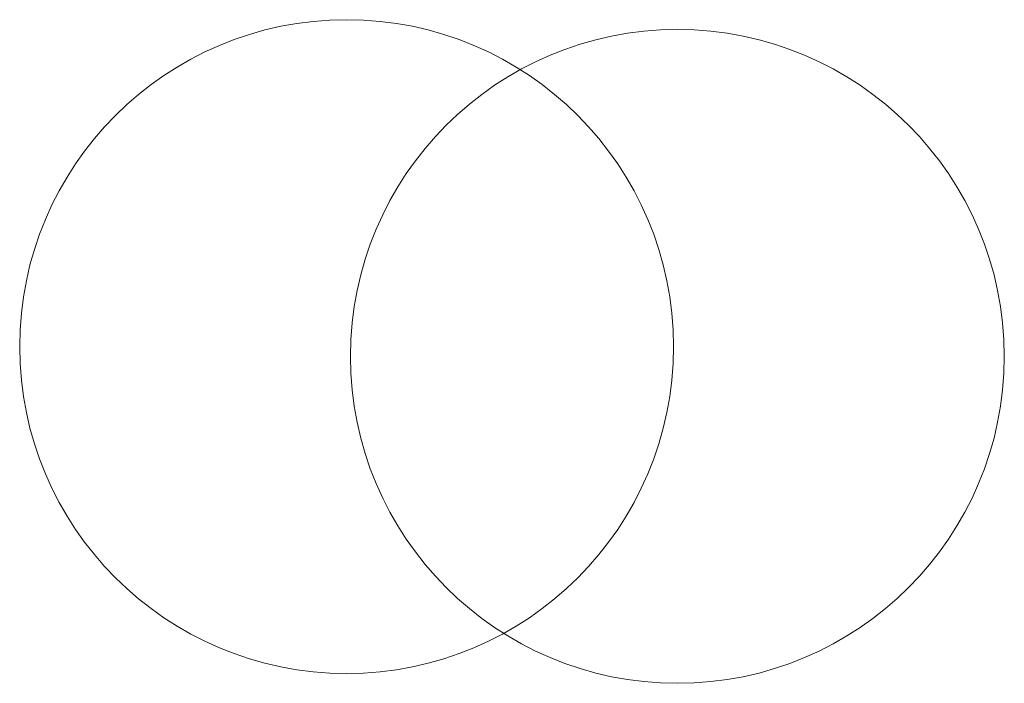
# Model space of a CAD drawing. Header units: metres. Extents: x 43144 to 46063, y 371355 to 373145.
# Tile 78 of 136: x 45914.08 to 45915.89, y 372756.82 to 372758.04. Entities that reach past the tile are written whole.
import ezdxf

# ---------------------------------------------------------------- set-up
doc = ezdxf.new("R2010")
doc.units = ezdxf.units.M

msp = doc.modelspace()

# ---------------------------------------------------------------- linework, layer by layer
at = {"layer": '', "color": 30, "linetype": 'Continuous', "lineweight": 0}
for centre in [(45914.684, 372757.438), (45914.684, 372757.438), (45914.684, 372757.438), (45914.684, 372757.438), (45914.684, 372757.438), (45914.684, 372757.438), (45914.684, 372757.438), (45914.684, 372757.438), (45914.684, 372757.438), (45914.684, 372757.438), (45914.684, 372757.438), (45914.684, 372757.438), (45914.684, 372757.438), (45914.684, 372757.438), (45914.684, 372757.438), (45914.684, 372757.438), (45914.684, 372757.438), (45914.684, 372757.438), (45914.684, 372757.438), (45914.684, 372757.438), (45914.684, 372757.438), (45914.684, 372757.438), (45914.684, 372757.438), (45914.684, 372757.438), (45914.684, 372757.438), (45914.684, 372757.438), (45914.684, 372757.438), (45914.684, 372757.438), (45914.684, 372757.438), (45914.684, 372757.438), (45914.684, 372757.438), (45914.684, 372757.438), (45914.684, 372757.438), (45914.684, 372757.438), (45915.291, 372757.42), (45915.291, 372757.42), (45915.291, 372757.42), (45915.291, 372757.42), (45915.291, 372757.42), (45915.291, 372757.42), (45915.291, 372757.42), (45915.291, 372757.42), (45915.291, 372757.42), (45915.291, 372757.42), (45915.291, 372757.42), (45915.291, 372757.42), (45915.291, 372757.42), (45915.291, 372757.42), (45915.291, 372757.42), (45915.291, 372757.42), (45915.291, 372757.42), (45915.291, 372757.42), (45915.291, 372757.42), (45915.291, 372757.42), (45915.291, 372757.42), (45915.291, 372757.42), (45915.291, 372757.42), (45915.291, 372757.42), (45915.291, 372757.42), (45915.291, 372757.42), (45915.291, 372757.42), (45915.291, 372757.42), (45915.291, 372757.42), (45915.291, 372757.42), (45915.291, 372757.42), (45915.291, 372757.42), (45915.291, 372757.42), (45915.291, 372757.42)]:
    msp.add_circle(centre, 0.6, dxfattribs=at)

doc.saveas('drawing.dxf')
